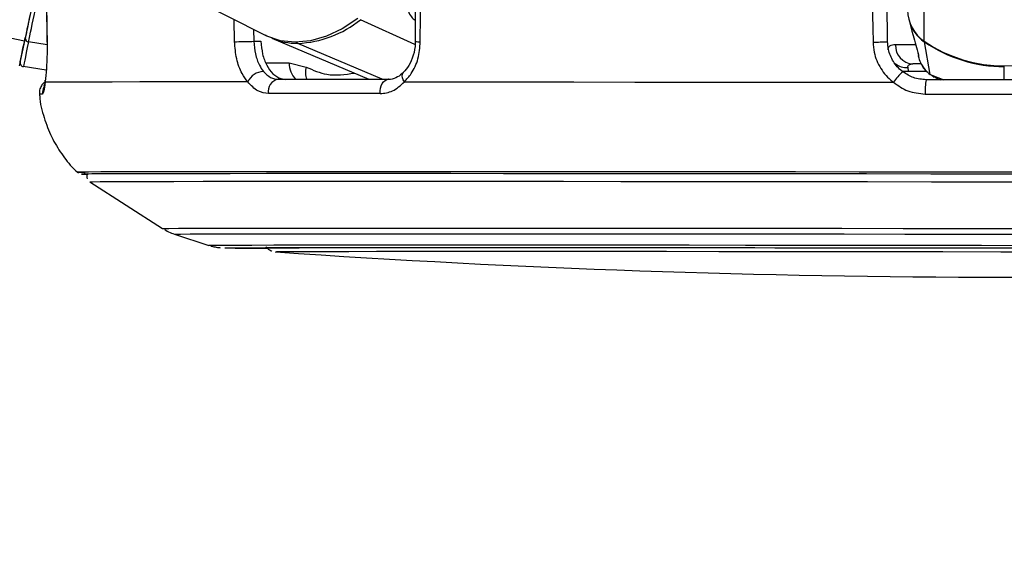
# Paper-space layout '2.5M DUO Surface Plate' of a CAD drawing. Header units: millimetres. Extents: x 20 to 18989, y 40 to 15016.
# Tile 5 of 109: x 3897 to 4050, y 6361 to 6444. Entities that reach past the tile are written whole.
import ezdxf

# ---------------------------------------------------------------- set-up
doc = ezdxf.new("R2010")
doc.units = ezdxf.units.MM
doc.layers.add('COMPONENT_GEOMETRY', color=7, linetype='Continuous')
doc.styles.add('SLDTEXTSTYLE1', font='TXT', dxfattribs={"width": 0.75})
doc.dimstyles.new('SLDDIMSTYLE0', dxfattribs={"dimtxt": 150, "dimasz": 6.604, "dimexe": 0, "dimexo": 0.0625, "dimgap": 37.5, "dimtad": 0, "dimtih": 1, "dimtoh": 1, "dimdec": 0, "dimlfac": 0.5, "dimrnd": 1e-09, "dimzin": 12, "dimdsep": 46, "dimtxsty": 'SLDTEXTSTYLE1', "dimsah": 1, "dimcen": 0.09, "dimadec": 0, "dimazin": 3, "dimtfac": 1, "dimtdec": 0, "dimtofl": 0, "dimtmove": 0, "dimatfit": 3, "dimfxl": 1, "dimfrac": 2, "dimtolj": 1, "dimtzin": 12, "dimarcsym": 0})

# ---------------------------------------------------------------- blocks, each defined once
blk = doc.blocks.new('_D_10')
at = {"layer": 'COMPONENT_GEOMETRY', "color": 7, "ltscale": 2}
for p, q in [((6638.52, 7959.49), (750.75, 7959.49)), ((757.1, 7959.49), (757.1, 5158.05)), ((757.1, 2118.49), (757.1, 4919.93)), ((6459.75, 2118.49), (750.75, 2118.49))]:
    blk.add_line(p, q, dxfattribs=at)
for points in [[(757.1, 7959.49), (756.08, 7952.89), (758.11, 7952.89)], [(757.1, 2118.49), (758.11, 2125.1), (756.08, 2125.1)]]:
    blk.add_solid(points, dxfattribs=at)
at = {"layer": 'COMPONENT_GEOMETRY', "color": 7, "ltscale": 2, "insert": (535.43, 5113.29), "char_height": 150, "attachment_point": 1, "style": 'SLDTEXTSTYLE1'}
blk.add_mtext('2921', dxfattribs=at)

psp = doc.layouts.new('2.5M DUO Surface Plate')

# ---------------------------------------------------------------- linework, layer by layer
at = {"color": 8, "linetype": 'Continuous', "lineweight": 25, "ltscale": 2}
for p, q in [((3897.9, 6440.27), (3087.18, 6611)), ((4037.47, 6440.27), (4037.67, 6586.54)), ((3930.49, 6440.19), (3930.41, 6443.65)), ((3958.47, 6439.76), (3950.02, 6443.61)), ((3933.45, 6442.11), (3933.49, 6440.26)), ((3901.4, 6439.69), (3898.53, 6440.17)), ((3953.4, 6434.37), (3940.32, 6439.94)), ((3935.35, 6436.91), (3938.97, 6436.9)), ((4035.03, 6435.61), (4037.83, 6435.61)), ((4038.4, 6435.13), (4040.49, 6434.3)), ((4039.08, 6434.8), (4038.4, 6435.13)), ((4049.89, 6434.29), (4049.89, 6436.34)), ((3948.19, 6420.05), (3947.08, 6420.05)), ((3949.4, 6420.05), (3948.19, 6420.05)), ((3928.97, 6408.25), (3928.97, 6408.25)), ((3936.84, 6407.61), (3936.84, 6407.61))]:
    psp.add_line(p, q, dxfattribs=at)
at = {"color": 7, "linetype": 'Continuous', "lineweight": 25, "ltscale": 2}
for p, q in [((3601.09, 6611), (3935.24, 6441.2)), ((3901.3, 6446.31), (3901.39, 6440.14)), ((3958.53, 6446.37), (3958.51, 6440.23)), ((4031.8, 6440.2), (4031.7, 6446.31)), ((4035.13, 6443.51), (4035.56, 6441.83)), ((4035.57, 6441.83), (4035.76, 6441.15)), ((3901.4, 6440.14), (3901.38, 6440.14)), ((3933.49, 6440.26), (3934.59, 6440.26)), ((3936.28, 6440.73), (3951.34, 6434.37)), ((4038.4, 6435.13), (4037.49, 6440.17)), ((4036.47, 6438.46), (4036.49, 6438.39)), ((4036.55, 6438.06), (4036.65, 6437.68)), ((3938.97, 6436.9), (3941.6, 6436.26)), ((4036.92, 6436.75), (4035.7, 6436.75)), ((3901.28, 6435.78), (3897.72, 6436.34)), ((4035.03, 6435.61), (4034.96, 6436.2)), ((4038.63, 6435.02), (4039.04, 6434.71)), ((3908.03, 6418.5), (3919.33, 6411.25)), ((3921.16, 6410.38), (3926.49, 6408.64)), ((3936.84, 6407.61), (3936.87, 6407.61))]:
    psp.add_line(p, q, dxfattribs=at)
at = {"color": 7, "linetype": 'Continuous', "lineweight": 25, "ltscale": 2, "flags": 128}
for points in [[(3901.31, 6446.31), (3901.37, 6442.31), (3901.4, 6440.14)], [(3959.3, 6440.19), (3959.31, 6444.19), (3959.32, 6446.37)], [(4029.42, 6446.31), (4029.49, 6442.31), (4029.53, 6440.14)], [(3898.92, 6445.09), (3898.77, 6444.39), (3898.62, 6443.69), (3898.48, 6443.02), (3898.35, 6442.37), (3898.22, 6441.77), (3898.1, 6441.21), (3898, 6440.71), (3897.9, 6440.27)], [(3898.92, 6445.09), (3898.78, 6444.46), (3898.65, 6443.84), (3898.53, 6443.24), (3898.41, 6442.66), (3898.29, 6442.12), (3898.19, 6441.62), (3898.09, 6441.17), (3898.01, 6440.78)], [(3898.53, 6440.17), (3898.62, 6440.6), (3898.72, 6441.1), (3898.84, 6441.66), (3898.97, 6442.26), (3899.1, 6442.9), (3899.24, 6443.57), (3899.39, 6444.26), (3899.54, 6444.96)], [(3949.61, 6443.8), (3947.2, 6442.22), (3944.73, 6441.06), (3942.28, 6440.36), (3939.89, 6440.12), (3937.62, 6440.36), (3935.52, 6441.06), (3935.24, 6441.2)], [(3897.9, 6440.27), (3897.56, 6438.63), (3897.3, 6437.42), (3897.15, 6436.69), (3897.1, 6436.44), (3897.1, 6436.44)], [(3897.23, 6437.06), (3897.24, 6437.12), (3897.28, 6437.3), (3897.34, 6437.6), (3897.43, 6438.01), (3897.54, 6438.54), (3897.67, 6439.18), (3897.83, 6439.93), (3898.01, 6440.78)], [(3898.53, 6440.17), (3898.34, 6439.29), (3898.18, 6438.53), (3898.04, 6437.87), (3897.93, 6437.32), (3897.84, 6436.9), (3897.78, 6436.59), (3897.74, 6436.4), (3897.72, 6436.34)], [(3930.49, 6440.19), (3930.78, 6440.2), (3931.13, 6440.21), (3931.52, 6440.22), (3931.94, 6440.23), (3932.37, 6440.24), (3932.78, 6440.25), (3933.16, 6440.25), (3933.49, 6440.26)], [(3901.1, 6433.91), (3901.11, 6434.24), (3901.11, 6434.26)], [(3932.53, 6433.97), (3926.36, 6433.97), (3920.78, 6433.96), (3915.82, 6433.96), (3911.51, 6433.95), (3907.87, 6433.94), (3904.91, 6433.93), (3902.65, 6433.92), (3901.1, 6433.91)], [(3937.26, 6434.37), (3939.24, 6434.37), (3941.27, 6434.37), (3943.35, 6434.37), (3945.47, 6434.37), (3947.63, 6434.37), (3949.84, 6434.37), (3952.09, 6434.37), (3954.38, 6434.37)], [(3953.09, 6432.15), (3953.09, 6432.57), (3953.14, 6432.98), (3953.25, 6433.37), (3953.41, 6433.7), (3953.61, 6433.99), (3953.85, 6434.19), (3954.11, 6434.32), (3954.38, 6434.37)], [(3956.83, 6433.97), (3965.19, 6433.97), (3973.97, 6433.96), (3983.11, 6433.96), (3992.57, 6433.95), (4002.31, 6433.94), (4012.28, 6433.93), (4022.43, 6433.92), (4032.71, 6433.91)], [(4062, 6434.27), (4058.97, 6434.27), (4055.95, 6434.28), (4052.92, 6434.28), (4049.89, 6434.29), (4046.86, 6434.29), (4043.84, 6434.29), (4040.81, 6434.3), (4037.79, 6434.3)], [(3953.09, 6432.15), (3950.77, 6432.15), (3948.49, 6432.15), (3946.25, 6432.15), (3944.06, 6432.15), (3941.91, 6432.15), (3939.81, 6432.15), (3937.75, 6432.15), (3935.74, 6432.15)], [(4037.62, 6432.09), (4040.68, 6432.08), (4043.75, 6432.08), (4046.82, 6432.08), (4049.89, 6432.07), (4052.96, 6432.07), (4056.03, 6432.06), (4059.09, 6432.06), (4062.16, 6432.05)], [(3947.08, 6420.05), (3941.34, 6420.05), (3935.02, 6420.04), (3929.27, 6420.04), (3924.1, 6420.04), (3919.54, 6420.03), (3915.62, 6420.02), (3912.35, 6420.02), (3909.75, 6420.01), (3907.84, 6419.99), (3906.61, 6419.98), (3906.09, 6419.97), (3906.26, 6419.96), (3907.14, 6419.94), (3907.3, 6419.94)], [(3948.68, 6419.76), (3941.8, 6419.76), (3935.45, 6419.76), (3929.67, 6419.75), (3924.49, 6419.75), (3919.94, 6419.74), (3916.03, 6419.73), (3912.79, 6419.73), (3910.23, 6419.72), (3908.37, 6419.71), (3907.22, 6419.69), (3906.77, 6419.68), (3907.04, 6419.67), (3907.75, 6419.66)], [(3948.81, 6419.76), (3941.93, 6419.76), (3935.59, 6419.76), (3929.82, 6419.75), (3924.65, 6419.75), (3920.1, 6419.74), (3916.2, 6419.73), (3912.96, 6419.73), (3910.41, 6419.72), (3908.55, 6419.71), (3907.4, 6419.69), (3906.95, 6419.68), (3907.22, 6419.67), (3907.77, 6419.66)], [(4058.71, 6419.67), (4048.61, 6419.68), (4038.52, 6419.69), (4028.48, 6419.71), (4018.56, 6419.72), (4008.78, 6419.73), (3999.22, 6419.73), (3989.9, 6419.74), (3980.89, 6419.75), (3972.21, 6419.75), (3963.93, 6419.76), (3956.07, 6419.76), (3948.68, 6419.76)], [(4058.7, 6419.67), (4048.61, 6419.68), (4038.53, 6419.69), (4028.51, 6419.71), (4018.6, 6419.72), (4008.84, 6419.73), (3999.28, 6419.73), (3989.98, 6419.74), (3980.97, 6419.75), (3972.31, 6419.75), (3964.04, 6419.76), (3956.19, 6419.76), (3948.81, 6419.76)], [(4057.4, 6419.96), (4047.36, 6419.97), (4037.34, 6419.98), (4027.38, 6419.99), (4017.52, 6420.01), (4007.83, 6420.02), (3998.34, 6420.02), (3989.1, 6420.03), (3980.15, 6420.04), (3971.55, 6420.04), (3963.33, 6420.04), (3955.53, 6420.05), (3949.4, 6420.05)], [(3908.03, 6418.5), (3908.03, 6418.5), (3908.47, 6418.51), (3909.62, 6418.53), (3911.46, 6418.54), (3914, 6418.55), (3917.21, 6418.55), (3921.08, 6418.56), (3925.6, 6418.57), (3930.73, 6418.57), (3936.46, 6418.58), (3942.75, 6418.58), (3949.57, 6418.58)], [(3949.57, 6418.58), (3956.9, 6418.58), (3964.69, 6418.58), (3972.9, 6418.57), (3981.49, 6418.57), (3990.43, 6418.56), (3999.66, 6418.55), (4009.15, 6418.55), (4018.83, 6418.54), (4028.67, 6418.53), (4038.62, 6418.51), (4048.62, 6418.5), (4058.63, 6418.49)], [(3928.97, 6408.25), (3928.98, 6408.25), (3929.51, 6408.26), (3930.75, 6408.27), (3932.69, 6408.28), (3935.31, 6408.29), (3938.61, 6408.3), (3942.56, 6408.31), (3947.14, 6408.31), (3952.32, 6408.31), (3958.07, 6408.32), (3964.37, 6408.32)], [(3934.86, 6408.24), (3934.86, 6408.24), (3935.21, 6408.25), (3936.27, 6408.26), (3938.03, 6408.27), (3940.49, 6408.28), (3943.61, 6408.29), (3947.39, 6408.29), (3951.8, 6408.3), (3956.82, 6408.3), (3962.41, 6408.3), (3968.54, 6408.31)], [(4058.34, 6407.6), (4049.36, 6407.61), (4040.38, 6407.63), (4031.46, 6407.64), (4022.66, 6407.65), (4014.03, 6407.65), (4005.63, 6407.66), (3997.51, 6407.67), (3989.72, 6407.67), (3982.3, 6407.67), (3975.32, 6407.68), (3968.81, 6407.68), (3962.8, 6407.68), (3957.35, 6407.67), (3952.49, 6407.67), (3948.24, 6407.66), (3944.63, 6407.66), (3941.69, 6407.65), (3939.43, 6407.64), (3937.87, 6407.63), (3937.02, 6407.62), (3936.84, 6407.61)], [(3964.37, 6408.32), (3971.16, 6408.32), (3978.42, 6408.31), (3986.1, 6408.31), (3994.15, 6408.31), (4002.52, 6408.3), (4011.18, 6408.29), (4020.06, 6408.28), (4029.12, 6408.27), (4038.29, 6408.26), (4047.54, 6408.25), (4056.8, 6408.24)], [(3968.54, 6408.31), (3975.17, 6408.3), (3982.26, 6408.3), (3989.77, 6408.3), (3997.65, 6408.29), (4005.85, 6408.29), (4014.32, 6408.28), (4023.01, 6408.27), (4031.87, 6408.26), (4040.83, 6408.25), (4049.86, 6408.24), (4058.88, 6408.23)]]:
    psp.add_lwpolyline(points, dxfattribs=at)
at = {"color": 8, "linetype": 'Continuous', "lineweight": 25, "ltscale": 2, "flags": 128}
for points in [[(4036.09, 6439.69), (4034.99, 6439.7), (4033.89, 6439.7), (4033.01, 6439.7)], [(4037.51, 6440.25), (4037.49, 6440.2), (4037.49, 6440.17)], [(3956.83, 6433.97), (3956.65, 6434.3), (3956.54, 6434.61), (3956.5, 6434.9), (3956.52, 6435.15), (3956.61, 6435.35), (3956.68, 6435.44)], [(4034.2, 6435.66), (4034.42, 6435.63), (4035.03, 6435.61)], [(3900.72, 6432.09), (3900.5, 6432.08), (3900.35, 6432.08), (3900.25, 6432.08), (3900.22, 6432.07), (3900.22, 6432.07)], [(3919.33, 6411.25), (3919.46, 6411.26), (3920.27, 6411.27), (3921.78, 6411.28), (3923.98, 6411.29), (3926.88, 6411.3), (3930.45, 6411.31), (3934.67, 6411.31), (3939.52, 6411.32), (3944.97, 6411.32), (3950.99, 6411.32), (3957.56, 6411.33)], [(3921.16, 6410.38), (3921.3, 6410.39), (3922.09, 6410.4), (3923.58, 6410.41), (3925.75, 6410.42), (3928.61, 6410.43), (3932.13, 6410.44), (3936.29, 6410.44), (3941.07, 6410.45), (3946.44, 6410.45), (3952.38, 6410.45), (3958.86, 6410.45)], [(3957.56, 6411.33), (3964.63, 6411.32), (3972.16, 6411.32), (3980.12, 6411.32), (3988.46, 6411.31), (3997.14, 6411.31), (4006.1, 6411.3), (4015.3, 6411.29), (4024.69, 6411.28), (4034.22, 6411.27), (4043.83, 6411.26), (4053.48, 6411.25)], [(3958.86, 6410.45), (3965.83, 6410.45), (3973.25, 6410.45), (3981.1, 6410.45), (3989.32, 6410.44), (3997.88, 6410.44), (4006.71, 6410.43), (4015.79, 6410.42), (4025.04, 6410.41), (4034.44, 6410.4), (4043.92, 6410.39), (4053.43, 6410.38)], [(3926.49, 6408.64), (3926.54, 6408.65), (3927.15, 6408.66), (3928.47, 6408.67), (3930.49, 6408.68), (3933.19, 6408.69), (3936.56, 6408.7), (3940.58, 6408.7), (3945.22, 6408.71), (3950.46, 6408.71), (3956.27, 6408.71), (3962.62, 6408.71)], [(3962.62, 6408.71), (3969.47, 6408.71), (3976.78, 6408.71), (3984.5, 6408.71), (3992.6, 6408.7), (4001.03, 6408.7), (4009.74, 6408.69), (4018.68, 6408.68), (4027.8, 6408.67), (4037.04, 6408.66), (4046.36, 6408.65), (4055.69, 6408.64)]]:
    psp.add_lwpolyline(points, dxfattribs=at)
at = {"color": 7, "linetype": 'Continuous', "lineweight": 25, "ltscale": 4}
for centre, radius, start, end in [((4040.74, 6445.11), 5.84, 180.1169, 235.9062), ((3939.62, 6456.48), 16.55, 272.4236, 308.9533), ((4040.77, 6445), 5.84, 194.7704, 235.8041), ((3898.57, 6440.73), 0.56, 174.6719, 265.7642), ((3940.24, 6450.23), 10.28, 247.3603, 270.4139), ((4029.45, 6482.99), 42.85, 270.0947, 273.1338), ((4035.86, 6439.6), 2.85, 178.0018, 266.8829), ((4049.92, 6458.57), 22.13, 235.7562, 304.09), ((4049.91, 6458.39), 22.05, 235.7269, 269.9735), ((3897.82, 6436.93), 0.6, 168.0893, 261.1183), ((3935.07, 6432.8), 2.79, 92.2646, 155.2845), ((4038.53, 6430.18), 6.91, 129.302, 147.3656), ((3937.57, 6432.53), 1.87, 99.5392, 191.5041), ((4044.7, 6432.67), 7.1, 166.7248, 184.7008), ((3935.54, 6774.85), 366.66, 268.9731, 269.9963), ((4052.13, 8097.25), 1693.56, 266.09752, 273.74842)]:
    psp.add_arc(centre, radius, start, end, dxfattribs=at)
at = {"color": 8, "linetype": 'Continuous', "lineweight": 25, "ltscale": 4}
for centre, radius, start, end in [((3940.5, 6440.35), 0.447, 209.5605, 245.0295), ((3959.13, 6444.9), 4.71, 262.4842, 272.1335), ((3942.26, 6436.77), 3.29, 177.7727, 226.8769), ((4034.8, 6439.33), 3.13, 233.8045, 272.8814), ((3944.46, 6435.46), 2.97, 164.3749, 201.5267), ((3902.72, 6432.3), 2.01, 154.4007, 186.1076)]:
    psp.add_arc(centre, radius, start, end, dxfattribs=at)
at = {"color": 8, "linetype": 'Continuous', "lineweight": 25, "ltscale": 2}
for points, knots in [([(3957.01, 6446.06), (3957.27, 6445.31), (3957.63, 6444.24), (3958.31, 6443.68), (3958.52, 6443.5)], [0, 0, 0, 0, 0.69586, 1, 1, 1, 1]), ([(4036.57, 6438.16), (4036.58, 6437.98), (4036.6, 6437.79), (4036.56, 6438.03), (4036.56, 6438.06)], [0, 0, 0, 0, 0.891452, 1, 1, 1, 1]), ([(4036.65, 6437.68), (4036.65, 6437.67), (4036.71, 6437.34), (4037.01, 6436.69), (4037.57, 6435.8), (4038.13, 6435.35), (4038.4, 6435.13)], [0, 0, 0, 0, 0.007647, 0.319835, 0.671286, 1, 1, 1, 1]), ([(3941.6, 6436.26), (3942.67, 6435.8), (3945.11, 6434.74), (3947.64, 6435.12), (3949.07, 6435.33)], [0, 0, 0, 0, 0.436468, 1, 1, 1, 1])]:
    psp.add_open_spline(points, degree=3, knots=knots, dxfattribs=at)
at = {"color": 7, "linetype": 'Continuous', "lineweight": 25, "ltscale": 2}
for points, knots in [([(4035.76, 6441.15), (4035.89, 6440.66), (4036.15, 6439.67), (4036.43, 6438.67), (4036.57, 6438.16)], [0, 0, 0, 0, 0.4932574, 1, 1, 1, 1]), ([(3901.4, 6440.14), (3901.4, 6439.61), (3901.41, 6438.18), (3901.32, 6435.98), (3901.18, 6434.55), (3901.1, 6433.95), (3901.1, 6433.91)], [0, 0, 0, 0, 0.2204975, 0.5936555, 0.9703489, 1, 1, 1, 1]), ([(3932.53, 6433.97), (3932.23, 6434.38), (3931.51, 6435.37), (3930.71, 6437.52), (3930.56, 6439.3), (3930.49, 6440.19)], [0, 0, 0, 0, 0.260355, 0.630691, 1, 1, 1, 1]), ([(3933.49, 6440.26), (3933.55, 6439.59), (3933.66, 6438.26), (3934.23, 6436.65), (3934.74, 6435.9), (3934.96, 6435.59)], [0, 0, 0, 0, 0.3700303, 0.7403279, 1, 1, 1, 1]), ([(3934.59, 6440.26), (3934.65, 6439.59), (3934.76, 6438.25), (3935.43, 6436.48), (3936.41, 6435.15), (3937.48, 6434.46), (3938.19, 6434.39), (3938.46, 6434.36)], [0, 0, 0, 0, 0.215285, 0.430553, 0.646488, 0.863795, 1, 1, 1, 1]), ([(3958.5, 6440.23), (3958.5, 6440.13), (3958.52, 6439.41), (3958.26, 6438.07), (3957.6, 6436.48), (3956.96, 6435.78), (3956.66, 6435.45)], [0, 0, 0, 0, 0.050127, 0.380199, 0.710985, 1, 1, 1, 1]), ([(3956.83, 6433.97), (3957.19, 6434.38), (3958.09, 6435.37), (3959.08, 6437.52), (3959.23, 6439.3), (3959.3, 6440.19)], [0, 0, 0, 0, 0.260355, 0.630691, 1, 1, 1, 1]), ([(4029.53, 6440.14), (4029.57, 6439.61), (4029.68, 6438.18), (4030.62, 6435.98), (4031.88, 6434.55), (4032.66, 6433.95), (4032.71, 6433.91)], [0, 0, 0, 0, 0.2204975, 0.5936555, 0.9703489, 1, 1, 1, 1]), ([(4034.16, 6435.53), (4034.11, 6435.56), (4033.54, 6436.01), (4032.6, 6437.08), (4031.91, 6438.73), (4031.83, 6439.8), (4031.8, 6440.2)], [0, 0, 0, 0, 0.029554, 0.405558, 0.779046, 1, 1, 1, 1]), ([(4033.01, 6439.7), (4032.85, 6439.7), (4032.23, 6439.67), (4031.85, 6439.41), (4031.82, 6439.03), (4031.82, 6438.94)], [0, 0, 0, 0, 0.2131449, 0.8336935, 1, 1, 1, 1]), ([(4034.96, 6436.2), (4034.95, 6436.26), (4034.94, 6436.48), (4035.1, 6436.66), (4035.41, 6436.74), (4035.59, 6436.75), (4035.7, 6436.75)], [0, 0, 0, 0, 0.167611, 0.639689, 0.784601, 1, 1, 1, 1]), ([(4037.1, 6436.65), (4037.13, 6436.56), (4037.28, 6436.18), (4037.62, 6435.75), (4037.95, 6435.52), (4038.04, 6435.46)], [0, 0, 0, 0, 0.189578, 0.796238, 1, 1, 1, 1]), ([(3934.96, 6435.59), (3935.32, 6435.23), (3936.02, 6434.52), (3936.86, 6434.42), (3937.26, 6434.37)], [0, 0, 0, 0, 0.51941, 1, 1, 1, 1]), ([(3956.67, 6435.44), (3956.61, 6435.39), (3956.23, 6434.98), (3955.45, 6434.57), (3954.77, 6434.29), (3954.39, 6434.37), (3954.37, 6434.38)], [0, 0, 0, 0, 0.072842, 0.5099524, 0.9806997, 1, 1, 1, 1]), ([(4037.79, 6434.3), (4037.11, 6434.36), (4035.79, 6434.48), (4034.69, 6435.19), (4034.16, 6435.53)], [0, 0, 0, 0, 0.519522, 1, 1, 1, 1]), ([(3901.15, 6433.98), (3901, 6433.87), (3900.67, 6433.63), (3900.33, 6433.06), (3900.17, 6432.48), (3900.24, 6432.14), (3900.26, 6432.02)], [0, 0, 0, 0, 0.253802, 0.540398, 0.853029, 1, 1, 1, 1]), ([(3901.1, 6433.91), (3901.04, 6433.4), (3900.92, 6432.36), (3900.79, 6432.18), (3900.72, 6432.09)], [0, 0, 0, 0, 0.485344, 1, 1, 1, 1]), ([(3901.11, 6434.26), (3901.09, 6434.12), (3901.04, 6433.62), (3900.79, 6433.23), (3901.14, 6433.09), (3900.93, 6433.09), (3900.93, 6433.09)], [0, 0, 0, 0, 0.205744, 0.716452, 0.99999, 1, 1, 1, 1]), ([(3935.74, 6432.15), (3935.18, 6432.23), (3934, 6432.39), (3933.04, 6433.43), (3932.53, 6433.97)], [0, 0, 0, 0, 0.475858, 1, 1, 1, 1]), ([(3953.09, 6432.15), (3953.74, 6432.23), (3955.1, 6432.39), (3956.23, 6433.43), (3956.83, 6433.97)], [0, 0, 0, 0, 0.475858, 1, 1, 1, 1]), ([(4032.71, 6433.91), (4033.43, 6433.4), (4034.9, 6432.36), (4036.7, 6432.18), (4037.62, 6432.09)], [0, 0, 0, 0, 0.485344, 1, 1, 1, 1]), ([(4039.05, 6434.75), (4039.19, 6434.66), (4039.5, 6434.46), (4039.83, 6434.36), (4040.01, 6434.3)], [0, 0, 0, 0, 0.451943, 1, 1, 1, 1]), ([(3900.25, 6432.06), (3900.25, 6431.96), (3900.28, 6430.72), (3900.89, 6428.47), (3902.02, 6425.44), (3903.6, 6422.82), (3905.02, 6420.95), (3906, 6420.07), (3906.27, 6419.83)], [0, 0, 0, 0, 0.0216358, 0.2662783, 0.4972862, 0.7162425, 0.9237411, 1, 1, 1, 1]), ([(3907.7, 6419.8), (3907.67, 6419.77), (3907.59, 6419.64), (3907.55, 6419.34), (3907.58, 6419.08), (3907.64, 6418.96), (3907.64, 6418.96)], [0, 0, 0, 0, 0.133119, 0.549011, 0.983643, 1, 1, 1, 1]), ([(3919.6, 6411.11), (3919.89, 6410.94), (3920.46, 6410.61), (3921.08, 6410.41), (3921.39, 6410.32)], [0, 0, 0, 0, 0.503185, 1, 1, 1, 1]), ([(3926.8, 6408.55), (3926.84, 6408.54), (3927.13, 6408.44), (3927.58, 6408.37), (3928.02, 6408.3), (3928.17, 6408.29), (3928.24, 6408.28)], [0, 0, 0, 0, 0.05789, 0.474989, 0.75252, 1, 1, 1, 1]), ([(3935.38, 6408.44), (3935.41, 6408.39), (3935.52, 6408.21), (3935.79, 6407.99), (3936.09, 6407.81), (3936.23, 6407.76), (3936.27, 6407.75)], [0, 0, 0, 0, 0.145383, 0.545983, 0.883116, 1, 1, 1, 1])]:
    psp.add_open_spline(points, degree=3, knots=knots, dxfattribs=at)

# ---------------------------------------------------------------- dimensions: what is measured, and where the dimension line sits
at = {"layer": 'COMPONENT_GEOMETRY', "color": 7, "ltscale": 2}
dim = psp.add_linear_dim(base=(757.09728543, 7959.49114567), p1=(6462.28916435, 2118.49114567), p2=(6641.06280495, 7959.49114567), angle=90, dimstyle='SLDDIMSTYLE0', dxfattribs=at)
dim.commit()
dim.dimension.update_dxf_attribs({"geometry": '_D_10', "text_midpoint": (757.09728543, 5038.99114567), "dimtype": 160})

doc.saveas('drawing.dxf')
